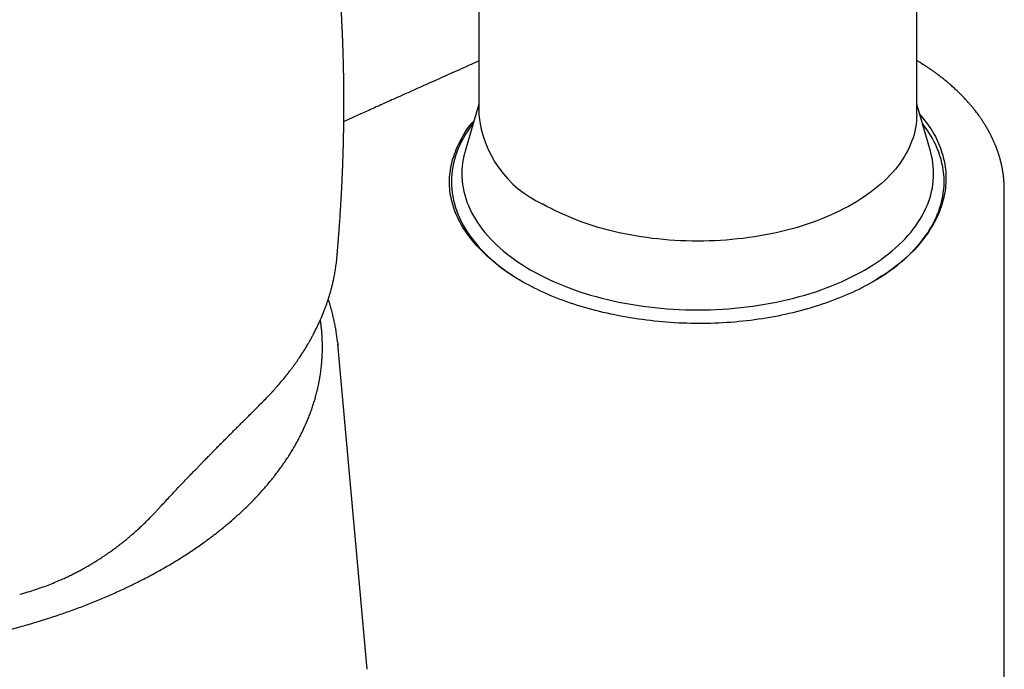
# Model space of a CAD drawing. Header units: millimetres. Extents: x 8 to 821, y 12 to 831.
# Tile 8 of 19: x 749 to 794, y 205 to 235. Entities that reach past the tile are written whole.
import ezdxf

# ---------------------------------------------------------------- set-up
doc = ezdxf.new("R2010")
doc.units = ezdxf.units.MM

msp = doc.modelspace()

# ---------------------------------------------------------------- linework, layer by layer
at = {"color": 7, "linetype": 'Continuous', "lineweight": 30}
for p, q in [((769.834, 322.088), (769.834, 230.635)), ((789.834, 230.635), (789.834, 322.088)), ((769.834, 231.117), (769.209, 228.971)), ((790.458, 228.971), (789.834, 231.117)), ((793.809, 227.234), (793.809, 227.213)), ((793.834, 197.088), (793.834, 227.213)), ((763.351, 224.125), (763.353, 224.139)), ((764.744, 205.312), (763.393, 220.159)), ((755.006, 212.426), (755.346, 212.788))]:
    msp.add_line(p, q, dxfattribs=at)
at = {"color": 7, "linetype": 'Continuous', "lineweight": 30, "flags": 128}
for points in [[(769.58, 230.245), (769.556, 230.215), (769.44, 230.058), (769.331, 229.9), (769.229, 229.741), (769.134, 229.58), (769.047, 229.418), (768.967, 229.254), (768.894, 229.089), (768.829, 228.923), (768.772, 228.757), (768.722, 228.589), (768.68, 228.421), (768.645, 228.252), (768.618, 228.083), (768.599, 227.913), (768.587, 227.743), (768.584, 227.573), (768.587, 227.403), (768.599, 227.233), (768.618, 227.063), (768.645, 226.894), (768.68, 226.725), (768.722, 226.557), (768.772, 226.39), (768.829, 226.223), (768.894, 226.057), (768.967, 225.892), (769.047, 225.729), (769.134, 225.566), (769.229, 225.405), (769.331, 225.246), (769.44, 225.088), (769.556, 224.931), (769.68, 224.777), (769.81, 224.625), (769.947, 224.474), (770.091, 224.326), (770.241, 224.18), (770.399, 224.036), (770.562, 223.895), (770.732, 223.756), (770.908, 223.619), (771.091, 223.486), (771.279, 223.355), (771.473, 223.227), (771.673, 223.103), (771.877, 222.981)], [(789.834, 230.635), (789.83, 230.484), (789.82, 230.333), (789.803, 230.182), (789.779, 230.032), (789.748, 229.882), (789.711, 229.732), (789.666, 229.583), (789.615, 229.435), (789.557, 229.287), (789.493, 229.141), (789.422, 228.996), (789.344, 228.851), (789.26, 228.708), (789.169, 228.566), (789.072, 228.426), (788.969, 228.287), (788.859, 228.15), (788.744, 228.014), (788.622, 227.881), (788.494, 227.749), (788.36, 227.619), (788.22, 227.491), (788.075, 227.365), (787.924, 227.242), (787.767, 227.121), (787.605, 227.002), (787.438, 226.886), (787.265, 226.772), (787.087, 226.661), (786.905, 226.553), (786.717, 226.448), (786.525, 226.345), (786.328, 226.245), (786.127, 226.149), (785.921, 226.055), (785.711, 225.965), (785.498, 225.878), (785.28, 225.794), (785.059, 225.713), (784.834, 225.636), (784.605, 225.562), (784.374, 225.491), (784.139, 225.425), (783.901, 225.361), (783.66, 225.302), (783.417, 225.246), (783.172, 225.193), (782.924, 225.145), (782.674, 225.1), (782.422, 225.059), (782.168, 225.022), (781.913, 224.988), (781.656, 224.959), (781.398, 224.933), (781.139, 224.912), (780.879, 224.894), (780.618, 224.88), (780.357, 224.87), (780.095, 224.864), (779.834, 224.862), (779.572, 224.864), (779.31, 224.87), (779.049, 224.88), (778.788, 224.894), (778.528, 224.912), (778.269, 224.933), (778.011, 224.959), (777.755, 224.988), (777.499, 225.022), (777.245, 225.059), (776.993, 225.1), (776.743, 225.145), (776.496, 225.193), (776.25, 225.246), (776.007, 225.302), (775.766, 225.361), (775.529, 225.425), (775.294, 225.491), (775.062, 225.562), (774.834, 225.636), (774.609, 225.713), (774.387, 225.794), (774.17, 225.878), (773.956, 225.965), (773.746, 226.055), (773.54, 226.149), (773.339, 226.245), (773.142, 226.345), (772.95, 226.448), (772.763, 226.553)], [(787.79, 222.981), (787.994, 223.103), (788.194, 223.227), (788.388, 223.355), (788.577, 223.486), (788.759, 223.619), (788.935, 223.756), (789.105, 223.895), (789.269, 224.036), (789.426, 224.18), (789.576, 224.326), (789.72, 224.474), (789.857, 224.625), (789.988, 224.777), (790.111, 224.931), (790.227, 225.088), (790.336, 225.246), (790.438, 225.405), (790.533, 225.566), (790.62, 225.729), (790.7, 225.892), (790.773, 226.057), (790.838, 226.223), (790.895, 226.39), (790.945, 226.557), (790.987, 226.725), (791.022, 226.894), (791.049, 227.063), (791.068, 227.233), (791.08, 227.403), (791.084, 227.573), (791.08, 227.743), (791.068, 227.913), (791.049, 228.083), (791.022, 228.252), (790.987, 228.421), (790.945, 228.589), (790.895, 228.757), (790.838, 228.923), (790.773, 229.089), (790.7, 229.254), (790.62, 229.418), (790.533, 229.58), (790.438, 229.741), (790.336, 229.9), (790.227, 230.058), (790.111, 230.215), (790.087, 230.245)], [(769.209, 228.971), (769.193, 228.913), (769.152, 228.752), (769.119, 228.591), (769.093, 228.429), (769.075, 228.266), (769.064, 228.103), (769.06, 227.941), (769.064, 227.778), (769.075, 227.615), (769.093, 227.453), (769.119, 227.29), (769.152, 227.129), (769.193, 226.968), (769.241, 226.807), (769.296, 226.647), (769.358, 226.489), (769.427, 226.331), (769.504, 226.174), (769.587, 226.019), (769.678, 225.864), (769.776, 225.712), (769.88, 225.561), (769.992, 225.411), (770.11, 225.263), (770.234, 225.117), (770.366, 224.973), (770.504, 224.831), (770.648, 224.691), (770.798, 224.553), (770.955, 224.418), (771.118, 224.285), (771.286, 224.154), (771.461, 224.027), (771.641, 223.901), (771.827, 223.779), (772.019, 223.659), (772.216, 223.543), (772.418, 223.429), (772.625, 223.319), (772.837, 223.211), (773.054, 223.107), (773.275, 223.006), (773.501, 222.909), (773.731, 222.815), (773.966, 222.725), (774.205, 222.638), (774.447, 222.554), (774.693, 222.475), (774.943, 222.399), (775.196, 222.327), (775.452, 222.259), (775.711, 222.195), (775.973, 222.134), (776.237, 222.078), (776.504, 222.026), (776.774, 221.977), (777.045, 221.933), (777.319, 221.893), (777.594, 221.857), (777.87, 221.825), (778.148, 221.798), (778.427, 221.774), (778.707, 221.755), (778.988, 221.74), (779.27, 221.73), (779.552, 221.723), (779.834, 221.721), (780.116, 221.723), (780.397, 221.73), (780.679, 221.74), (780.96, 221.755), (781.24, 221.774), (781.519, 221.798), (781.797, 221.825), (782.074, 221.857), (782.349, 221.893), (782.622, 221.933), (782.893, 221.977), (783.163, 222.026), (783.43, 222.078), (783.694, 222.134), (783.956, 222.195), (784.216, 222.259), (784.472, 222.327), (784.725, 222.399), (784.974, 222.475), (785.22, 222.554), (785.463, 222.638), (785.701, 222.725), (785.936, 222.815), (786.166, 222.909), (786.392, 223.006), (786.614, 223.107), (786.83, 223.211), (787.042, 223.319), (787.25, 223.429), (787.452, 223.543), (787.648, 223.659), (787.84, 223.779), (788.026, 223.901), (788.206, 224.027), (788.381, 224.154), (788.55, 224.285), (788.712, 224.418), (788.869, 224.553), (789.019, 224.691), (789.164, 224.831), (789.302, 224.973), (789.433, 225.117), (789.558, 225.263), (789.676, 225.411), (789.787, 225.561), (789.891, 225.712), (789.989, 225.864), (790.08, 226.019), (790.163, 226.174), (790.24, 226.331), (790.309, 226.489), (790.372, 226.647), (790.427, 226.807), (790.474, 226.968), (790.515, 227.129), (790.548, 227.29), (790.574, 227.453), (790.592, 227.615), (790.603, 227.778), (790.607, 227.941), (790.603, 228.103), (790.592, 228.266), (790.574, 228.429), (790.548, 228.591), (790.515, 228.752), (790.474, 228.913), (790.458, 228.971)], [(763.381, 220.28), (763.393, 220.157), (763.403, 220.046)]]:
    msp.add_lwpolyline(points, dxfattribs=at)
at = {"color": 7, "linetype": 'Continuous', "lineweight": 30}
msp.add_arc((774.842, 231.137), 5.033, 185.7216, 245.5985, dxfattribs=at)
for points, knots in [([(763.358, 224.138), (763.358, 224.139), (763.361, 224.167), (763.366, 224.222), (763.373, 224.306), (763.381, 224.393), (763.389, 224.487), (763.397, 224.589), (763.406, 224.693), (763.415, 224.798), (763.424, 224.916), (763.434, 225.045), (763.444, 225.174), (763.453, 225.291), (763.462, 225.404), (763.471, 225.525), (763.479, 225.647), (763.489, 225.778), (763.498, 225.918), (763.508, 226.059), (763.516, 226.192), (763.524, 226.312), (763.531, 226.427), (763.538, 226.546), (763.544, 226.646), (763.549, 226.727), (763.552, 226.788), (763.556, 226.855), (763.559, 226.918), (763.562, 226.972), (763.565, 227.012), (763.567, 227.049), (763.569, 227.096), (763.572, 227.157), (763.576, 227.233), (763.58, 227.311), (763.584, 227.389), (763.587, 227.461), (763.591, 227.526), (763.593, 227.583), (763.596, 227.635), (763.598, 227.681), (763.599, 227.721), (763.601, 227.756), (763.603, 227.795), (763.605, 227.841), (763.607, 227.891), (763.609, 227.942), (763.611, 227.989), (763.614, 228.049), (763.616, 228.123), (763.62, 228.215), (763.624, 228.306), (763.627, 228.399), (763.63, 228.494), (763.634, 228.596), (763.637, 228.702), (763.641, 228.805), (763.644, 228.904), (763.646, 229), (763.649, 229.094), (763.651, 229.185), (763.654, 229.277), (763.657, 229.396), (763.66, 229.538), (763.663, 229.704), (763.666, 229.864), (763.668, 230.018), (763.671, 230.166), (763.672, 230.322), (763.674, 230.467), (763.675, 230.595), (763.676, 230.7), (763.676, 230.808), (763.677, 230.919), (763.677, 231.033), (763.677, 231.138), (763.677, 231.234), (763.677, 231.325), (763.677, 231.42), (763.676, 231.527), (763.676, 231.64), (763.675, 231.754), (763.674, 231.869), (763.673, 231.984), (763.671, 232.099), (763.67, 232.213), (763.668, 232.336), (763.666, 232.45), (763.664, 232.553), (763.663, 232.634), (763.661, 232.708), (763.66, 232.772), (763.659, 232.829), (763.657, 232.884), (763.656, 232.954), (763.654, 233.044), (763.651, 233.156), (763.648, 233.262), (763.645, 233.358), (763.643, 233.44), (763.64, 233.519), (763.638, 233.595), (763.635, 233.668), (763.633, 233.74), (763.63, 233.81), (763.628, 233.884), (763.625, 233.962), (763.622, 234.048), (763.618, 234.14), (763.614, 234.236), (763.61, 234.328), (763.607, 234.414), (763.603, 234.499), (763.599, 234.581), (763.595, 234.665), (763.591, 234.752), (763.585, 234.863), (763.579, 234.995), (763.571, 235.145), (763.563, 235.295), (763.554, 235.447), (763.546, 235.59), (763.537, 235.726), (763.529, 235.85), (763.522, 235.967), (763.515, 236.072), (763.508, 236.177), (763.5, 236.293), (763.49, 236.429), (763.48, 236.572), (763.469, 236.716), (763.458, 236.863), (763.446, 237.018), (763.435, 237.154), (763.425, 237.268), (763.418, 237.356), (763.41, 237.443), (763.403, 237.524), (763.397, 237.595), (763.392, 237.657), (763.386, 237.716), (763.38, 237.783), (763.373, 237.863), (763.364, 237.957), (763.355, 238.06), (763.344, 238.177), (763.331, 238.301), (763.318, 238.434), (763.305, 238.563), (763.293, 238.685), (763.281, 238.795), (763.271, 238.892), (763.261, 238.983), (763.251, 239.076), (763.24, 239.179), (763.227, 239.293), (763.213, 239.421), (763.199, 239.535), (763.188, 239.628), (763.181, 239.694), (763.174, 239.751), (763.168, 239.798), (763.164, 239.836), (763.16, 239.869), (763.156, 239.904), (763.15, 239.947), (763.144, 240.003), (763.135, 240.069), (763.126, 240.145), (763.116, 240.224), (763.107, 240.301), (763.097, 240.374), (763.088, 240.443), (763.077, 240.53), (763.064, 240.629), (763.05, 240.739), (763.037, 240.832), (763.026, 240.911), (763.017, 240.981), (763.007, 241.052), (762.996, 241.132), (762.983, 241.224), (762.969, 241.325), (762.954, 241.433), (762.936, 241.553), (762.917, 241.688), (762.895, 241.835), (762.873, 241.98), (762.852, 242.116), (762.833, 242.239), (762.816, 242.349), (762.8, 242.449), (762.785, 242.546), (762.769, 242.646), (762.751, 242.755), (762.732, 242.875), (762.71, 243.006), (762.689, 243.133), (762.668, 243.254), (762.649, 243.367), (762.63, 243.479), (762.612, 243.583), (762.597, 243.668), (762.585, 243.732), (762.577, 243.781), (762.568, 243.828), (762.559, 243.878), (762.544, 243.962), (762.523, 244.081), (762.494, 244.237), (762.463, 244.403), (762.43, 244.578), (762.401, 244.732), (762.375, 244.863), (762.355, 244.969), (762.334, 245.077), (762.313, 245.182), (762.294, 245.276), (762.278, 245.353), (762.267, 245.408), (762.26, 245.444), (762.254, 245.472), (762.248, 245.505), (762.239, 245.548), (762.228, 245.603), (762.214, 245.669), (762.199, 245.743), (762.172, 245.873), (762.135, 246.049), (762.09, 246.258), (762.049, 246.445), (762.013, 246.61), (761.98, 246.759), (761.952, 246.884), (761.929, 246.985), (761.911, 247.066), (761.897, 247.127), (761.886, 247.172), (761.879, 247.204), (761.872, 247.234), (761.864, 247.268), (761.854, 247.311), (761.841, 247.371), (761.822, 247.449), (761.8, 247.545), (761.773, 247.657), (761.754, 247.741), (761.742, 247.787), (761.742, 247.79)], [0, 0, 0, 0, 0.0001208, 0.0033752, 0.0067668, 0.0105127, 0.0141211, 0.0182723, 0.0230481, 0.0269324, 0.0311356, 0.0376193, 0.0427695, 0.0470677, 0.0520775, 0.0567199, 0.0619362, 0.0670778, 0.0728623, 0.0791528, 0.0844728, 0.0892943, 0.0939272, 0.0987324, 0.1039858, 0.1062808, 0.1087438, 0.1115116, 0.114503, 0.1165366, 0.1181817, 0.1195124, 0.1210879, 0.1239453, 0.1271099, 0.1304048, 0.1336555, 0.1367899, 0.139307, 0.1416564, 0.1438131, 0.1457705, 0.1473671, 0.1486994, 0.1501843, 0.1521497, 0.1543593, 0.1564455, 0.158404, 0.1602408, 0.1638989, 0.1675402, 0.1715732, 0.1752272, 0.1790458, 0.1833162, 0.1878712, 0.1921916, 0.1960975, 0.2001518, 0.2041632, 0.2077652, 0.2114326, 0.2155731, 0.2225269, 0.229102, 0.2362623, 0.2423378, 0.2483141, 0.2546872, 0.2616766, 0.2663816, 0.2706467, 0.2748281, 0.2797318, 0.2845835, 0.2890074, 0.2928679, 0.2964665, 0.3003803, 0.3048216, 0.309712, 0.3145027, 0.3190519, 0.3241026, 0.3288784, 0.3334477, 0.3383723, 0.3442228, 0.3477573, 0.3513, 0.3543851, 0.3569815, 0.3592965, 0.3615902, 0.3638693, 0.3680484, 0.3727968, 0.377958, 0.3812817, 0.3848571, 0.3882898, 0.3911741, 0.394435, 0.39738, 0.4002142, 0.4032681, 0.4066502, 0.4100529, 0.4140634, 0.4182268, 0.4220762, 0.425668, 0.4290617, 0.432753, 0.4360228, 0.4395717, 0.4437253, 0.4500934, 0.4561776, 0.4625494, 0.4690168, 0.4754096, 0.4806629, 0.4861267, 0.4910494, 0.4954409, 0.499383, 0.5043674, 0.510249, 0.5165284, 0.522416, 0.5285168, 0.5351145, 0.5420136, 0.545812, 0.549556, 0.5532459, 0.5567776, 0.5598301, 0.562381, 0.5645594, 0.5673898, 0.5708121, 0.5748258, 0.5793397, 0.5838739, 0.5895845, 0.5952139, 0.6007622, 0.6060697, 0.6107678, 0.6148424, 0.6184822, 0.6224196, 0.6267403, 0.6315813, 0.637017, 0.6430468, 0.6461814, 0.6490097, 0.6514332, 0.653452, 0.6550664, 0.6562834, 0.6576525, 0.6595182, 0.6618804, 0.6647388, 0.6680906, 0.6715524, 0.6748488, 0.6779798, 0.6809456, 0.6837463, 0.6890795, 0.6937111, 0.6978526, 0.7010374, 0.703905, 0.7068143, 0.7102406, 0.7141856, 0.7186253, 0.7232715, 0.7280391, 0.7342051, 0.7405626, 0.7470122, 0.7529273, 0.7581988, 0.762881, 0.7671205, 0.7711912, 0.775385, 0.7800745, 0.7852604, 0.79094, 0.7971106, 0.8017488, 0.8066298, 0.8117233, 0.8163393, 0.8201905, 0.8226804, 0.8246988, 0.8266115, 0.8287862, 0.8312225, 0.837496, 0.8442724, 0.8515199, 0.8591702, 0.8670844, 0.8716397, 0.8762765, 0.8809948, 0.8857547, 0.88993, 0.8933053, 0.8958813, 0.8970833, 0.898084, 0.8994907, 0.9013966, 0.9038016, 0.9067054, 0.9100713, 0.9134808, 0.9237051, 0.9331851, 0.941022, 0.9482675, 0.9548535, 0.9607327, 0.9646624, 0.9681989, 0.9713584, 0.9727724, 0.9741532, 0.9755008, 0.9768306, 0.9785781, 0.9812555, 0.9846996, 0.9889096, 0.9938847, 0.9996241, 1, 1, 1, 1]), ([(769.834, 233.08), (769.718, 233.029), (769.45, 232.91), (769.035, 232.725), (768.602, 232.531), (768.189, 232.347), (767.799, 232.173), (767.421, 232.003), (767.055, 231.84), (766.69, 231.676), (766.325, 231.512), (765.963, 231.349), (765.616, 231.194), (765.285, 231.045), (764.969, 230.903), (764.67, 230.768), (764.386, 230.639), (764.126, 230.522), (763.89, 230.416), (763.743, 230.349), (763.672, 230.317)], [0, 0, 0, 0, 0.056078, 0.129967, 0.201557, 0.266949, 0.330298, 0.391603, 0.450864, 0.508082, 0.569528, 0.62843, 0.684787, 0.738599, 0.789867, 0.838591, 0.88477, 0.928406, 0.965343, 1, 1, 1, 1]), ([(793.833, 227.22), (793.832, 227.292), (793.83, 227.434), (793.817, 227.639), (793.8, 227.802), (793.784, 227.926), (793.772, 228.012), (793.759, 228.091), (793.746, 228.161), (793.735, 228.218), (793.726, 228.264), (793.719, 228.299), (793.712, 228.329), (793.705, 228.361), (793.696, 228.401), (793.683, 228.457), (793.665, 228.526), (793.645, 228.602), (793.624, 228.676), (793.603, 228.748), (793.581, 228.818), (793.559, 228.884), (793.539, 228.944), (793.521, 228.996), (793.506, 229.038), (793.494, 229.072), (793.482, 229.104), (793.468, 229.14), (793.451, 229.184), (793.43, 229.237), (793.404, 229.298), (793.376, 229.366), (793.345, 229.436), (793.316, 229.499), (793.291, 229.553), (793.272, 229.593), (793.255, 229.626), (793.238, 229.661), (793.217, 229.704), (793.188, 229.76), (793.153, 229.827), (793.113, 229.9), (793.071, 229.976), (793.029, 230.049), (792.987, 230.119), (792.946, 230.187), (792.907, 230.249), (792.872, 230.304), (792.845, 230.345), (792.822, 230.38), (792.8, 230.413), (792.774, 230.451), (792.743, 230.496), (792.707, 230.547), (792.616, 230.674), (792.516, 230.806), (792.408, 230.94), (792.352, 231.007), (792.299, 231.071), (792.249, 231.128), (792.208, 231.175), (792.176, 231.212), (792.15, 231.24), (792.123, 231.269), (792.091, 231.305), (792.044, 231.356), (791.983, 231.42), (791.913, 231.493), (791.841, 231.565), (791.769, 231.636), (791.697, 231.705), (791.626, 231.772), (791.526, 231.865), (791.397, 231.98), (791.24, 232.113), (791.089, 232.238), (790.943, 232.353), (790.805, 232.458), (790.674, 232.555), (790.549, 232.644), (790.424, 232.731), (790.243, 232.854), (790.08, 232.959), (789.938, 233.047), (789.883, 233.081), (789.849, 233.102), (789.834, 233.111)], [0, 0, 0, 0, 0.030731, 0.060848, 0.090353, 0.104062, 0.117609, 0.130004, 0.140839, 0.150113, 0.156648, 0.162096, 0.166457, 0.17059, 0.176653, 0.184751, 0.19639, 0.208001, 0.2193, 0.230285, 0.241149, 0.251574, 0.260855, 0.26887, 0.275618, 0.280033, 0.284662, 0.290361, 0.29713, 0.304917, 0.315194, 0.325828, 0.336818, 0.348016, 0.355732, 0.362122, 0.367187, 0.37145, 0.378662, 0.387622, 0.398326, 0.410536, 0.422792, 0.434851, 0.446039, 0.45705, 0.46771, 0.476685, 0.483698, 0.488308, 0.493636, 0.500029, 0.507488, 0.51601, 0.525511, 0.571137, 0.582737, 0.594336, 0.605719, 0.615798, 0.624416, 0.630163, 0.635008, 0.63949, 0.645672, 0.653759, 0.666611, 0.679896, 0.692951, 0.705776, 0.718371, 0.730735, 0.742869, 0.769517, 0.794826, 0.818754, 0.841304, 0.862477, 0.881933, 0.900113, 0.918085, 0.936285, 0.977873, 0.986175, 0.993956, 1, 1, 1, 1]), ([(788.601, 223.501), (788.275, 223.285), (787.623, 222.855), (786.466, 222.311), (785.202, 221.856), (783.85, 221.498), (782.438, 221.249), (780.987, 221.111), (779.514, 221.085), (778.035, 221.173), (776.576, 221.373), (775.168, 221.673), (773.846, 222.073), (772.638, 222.567), (771.553, 223.146), (770.608, 223.805), (769.819, 224.532), (769.194, 225.308), (768.757, 226.119), (768.517, 226.949), (768.472, 227.79), (768.622, 228.632), (768.983, 229.455), (769.316, 230.032), (769.58, 230.313), (769.608, 230.343)], [0, 0, 0, 0, 0.045194, 0.090304, 0.1361, 0.181645, 0.226449, 0.271277, 0.316096, 0.360938, 0.40659, 0.452378, 0.49727, 0.542074, 0.586934, 0.63181, 0.677515, 0.723247, 0.76824, 0.813301, 0.85824, 0.903222, 0.949032, 0.99458, 1, 1, 1, 1]), ([(789.971, 230.643), (790.138, 230.444), (790.52, 229.986), (790.906, 229.218), (791.149, 228.366), (791.196, 227.501), (791.047, 226.636), (790.704, 225.784), (790.182, 224.964), (789.494, 224.19), (788.899, 223.731), (788.601, 223.501)], [0, 0, 0, 0, 0.087875, 0.201061, 0.314429, 0.42763, 0.54086, 0.656077, 0.771757, 0.885744, 1, 1, 1, 1]), ([(759.937, 217.492), (759.967, 217.522), (760.024, 217.579), (760.104, 217.661), (760.173, 217.732), (760.231, 217.794), (760.28, 217.845), (760.317, 217.884), (760.343, 217.913), (760.362, 217.933), (760.377, 217.95), (760.392, 217.966), (760.408, 217.983), (760.428, 218.005), (760.451, 218.03), (760.479, 218.061), (760.515, 218.101), (760.561, 218.152), (760.615, 218.214), (760.673, 218.279), (760.778, 218.401), (760.925, 218.576), (761.068, 218.755), (761.166, 218.88), (761.221, 218.952), (761.272, 219.019), (761.317, 219.08), (761.356, 219.132), (761.388, 219.176), (761.414, 219.212), (761.437, 219.244), (761.462, 219.279), (761.492, 219.321), (761.545, 219.396), (761.619, 219.503), (761.714, 219.645), (761.812, 219.796), (761.913, 219.957), (761.992, 220.087), (762.049, 220.184), (762.083, 220.243), (762.113, 220.295), (762.137, 220.338), (762.157, 220.373), (762.172, 220.4), (762.185, 220.425), (762.201, 220.453), (762.22, 220.489), (762.244, 220.533), (762.293, 220.624), (762.365, 220.763), (762.438, 220.911), (762.493, 221.026), (762.529, 221.105), (762.564, 221.182), (762.596, 221.253), (762.623, 221.314), (762.645, 221.364), (762.662, 221.405), (762.673, 221.432), (762.682, 221.453), (762.689, 221.471), (762.699, 221.495), (762.712, 221.526), (762.733, 221.577), (762.76, 221.646), (762.792, 221.729), (762.823, 221.81), (762.851, 221.886), (762.877, 221.96), (762.9, 222.024), (762.919, 222.079), (762.934, 222.127), (762.951, 222.175), (762.967, 222.226), (762.983, 222.276), (762.998, 222.323), (763.01, 222.364), (763.02, 222.396), (763.027, 222.419), (763.032, 222.436), (763.036, 222.45), (763.041, 222.466), (763.046, 222.486), (763.055, 222.515), (763.066, 222.556), (763.081, 222.61), (763.099, 222.674), (763.119, 222.751), (763.141, 222.838), (763.164, 222.933), (763.187, 223.032), (763.218, 223.176), (763.256, 223.368), (763.297, 223.611), (763.332, 223.865), (763.35, 224.038), (763.359, 224.126)], [0, 0, 0, 0, 0.015216, 0.028746, 0.040595, 0.050767, 0.059265, 0.066092, 0.070117, 0.073203, 0.076254, 0.078324, 0.081113, 0.084623, 0.088851, 0.093798, 0.099463, 0.108425, 0.118734, 0.129539, 0.140243, 0.177653, 0.213796, 0.225564, 0.237164, 0.247852, 0.257311, 0.265542, 0.272545, 0.278024, 0.282467, 0.287577, 0.294156, 0.302155, 0.322261, 0.344146, 0.36759, 0.392051, 0.417508, 0.427093, 0.436223, 0.444069, 0.450626, 0.455891, 0.459866, 0.462908, 0.467025, 0.472379, 0.478971, 0.486737, 0.512959, 0.541023, 0.552555, 0.564374, 0.576262, 0.586842, 0.59587, 0.603345, 0.609265, 0.613628, 0.615647, 0.618238, 0.621772, 0.626251, 0.631676, 0.644119, 0.656504, 0.668233, 0.679304, 0.689748, 0.700448, 0.707062, 0.713904, 0.720974, 0.728272, 0.735798, 0.742988, 0.748925, 0.753597, 0.756866, 0.758994, 0.760794, 0.763141, 0.766035, 0.769476, 0.775987, 0.783847, 0.793054, 0.804412, 0.817314, 0.831416, 0.845783, 0.860362, 0.893671, 0.928044, 0.963485, 1, 1, 1, 1]), ([(763.38, 220.285), (763.375, 220.335), (763.362, 220.457), (763.335, 220.651), (763.301, 220.866), (763.261, 221.082), (763.215, 221.296), (763.164, 221.511), (763.108, 221.725), (763.047, 221.939), (762.997, 222.099), (762.967, 222.188), (762.961, 222.206)], [0, 0, 0, 0, 0.077259, 0.188817, 0.300413, 0.412056, 0.523752, 0.635509, 0.747331, 0.859225, 0.971195, 1, 1, 1, 1]), ([(714.274, 218.325), (714.276, 218.319), (714.29, 218.243), (714.324, 218.097), (714.375, 217.888), (714.433, 217.679), (714.495, 217.47), (714.563, 217.262), (714.636, 217.054), (714.715, 216.848), (714.799, 216.641), (714.888, 216.436), (714.982, 216.231), (715.082, 216.027), (715.187, 215.824), (715.297, 215.622), (715.412, 215.421), (715.532, 215.221), (715.658, 215.022), (715.789, 214.825), (715.924, 214.628), (716.065, 214.432), (716.211, 214.238), (716.362, 214.045), (716.517, 213.854), (716.678, 213.664), (716.843, 213.475), (717.014, 213.288), (717.189, 213.102), (717.369, 212.918), (717.553, 212.735), (717.742, 212.555), (717.936, 212.375), (718.135, 212.198), (718.338, 212.022), (718.545, 211.849), (718.757, 211.677), (718.973, 211.506), (719.194, 211.338), (719.418, 211.172), (719.647, 211.008), (719.881, 210.846), (720.118, 210.686), (720.359, 210.528), (720.605, 210.372), (720.854, 210.218), (721.108, 210.067), (721.365, 209.918), (721.626, 209.771), (721.89, 209.626), (722.158, 209.484), (722.43, 209.344), (722.706, 209.207), (722.985, 209.072), (723.267, 208.939), (723.553, 208.809), (723.841, 208.682), (724.134, 208.557), (724.429, 208.434), (724.727, 208.314), (725.029, 208.197), (725.333, 208.082), (725.641, 207.97), (725.951, 207.861), (726.264, 207.755), (726.579, 207.651), (726.897, 207.55), (727.218, 207.451), (727.541, 207.356), (727.867, 207.263), (728.195, 207.173), (728.525, 207.087), (728.857, 207.002), (729.192, 206.921), (729.528, 206.843), (729.866, 206.768), (730.207, 206.695), (730.549, 206.626), (730.893, 206.559), (731.238, 206.496), (731.586, 206.435), (731.934, 206.378), (732.284, 206.323), (732.636, 206.272), (732.988, 206.224), (733.342, 206.178), (733.697, 206.136), (734.053, 206.097), (734.41, 206.061), (734.768, 206.028), (735.127, 205.998), (735.486, 205.971), (735.846, 205.948), (736.207, 205.927), (736.568, 205.91), (736.929, 205.896), (737.291, 205.885), (737.653, 205.877), (738.015, 205.872), (738.378, 205.87), (738.74, 205.871), (739.102, 205.876), (739.464, 205.883), (739.826, 205.894), (740.188, 205.908), (740.549, 205.925), (740.909, 205.945), (741.269, 205.969), (741.629, 205.995), (741.988, 206.025), (742.346, 206.057), (742.703, 206.093), (743.059, 206.132), (743.414, 206.174), (743.768, 206.219), (744.121, 206.267), (744.472, 206.318), (744.822, 206.372), (745.171, 206.429), (745.518, 206.489), (745.864, 206.552), (746.208, 206.618), (746.551, 206.688), (746.891, 206.76), (747.23, 206.835), (747.566, 206.913), (747.901, 206.994), (748.234, 207.077), (748.564, 207.164), (748.892, 207.253), (749.218, 207.346), (749.541, 207.441), (749.862, 207.539), (750.181, 207.64), (750.497, 207.743), (750.81, 207.849), (751.12, 207.958), (751.428, 208.07), (751.733, 208.184), (752.034, 208.301), (752.333, 208.421), (752.629, 208.543), (752.921, 208.668), (753.211, 208.795), (753.497, 208.925), (753.779, 209.057), (754.059, 209.192), (754.334, 209.329), (754.607, 209.469), (754.875, 209.611), (755.14, 209.755), (755.402, 209.902), (755.659, 210.051), (755.913, 210.202), (756.163, 210.355), (756.409, 210.511), (756.651, 210.669), (756.888, 210.829), (757.122, 210.99), (757.352, 211.154), (757.577, 211.32), (757.798, 211.488), (758.015, 211.658), (758.227, 211.83), (758.435, 212.004), (758.639, 212.179), (758.838, 212.357), (759.032, 212.536), (759.222, 212.717), (759.407, 212.899), (759.587, 213.083), (759.763, 213.269), (759.934, 213.456), (760.1, 213.645), (760.261, 213.835), (760.417, 214.026), (760.569, 214.219), (760.715, 214.413), (760.857, 214.609), (760.993, 214.806), (761.124, 215.004), (761.25, 215.203), (761.371, 215.403), (761.487, 215.604), (761.598, 215.806), (761.703, 216.009), (761.804, 216.213), (761.899, 216.418), (761.988, 216.624), (762.073, 216.83), (762.152, 217.037), (762.226, 217.245), (762.294, 217.453), (762.357, 217.662), (762.415, 217.871), (762.467, 218.081), (762.514, 218.291), (762.556, 218.502), (762.592, 218.713), (762.623, 218.924), (762.648, 219.135), (762.668, 219.347), (762.683, 219.558), (762.692, 219.77), (762.696, 219.982), (762.694, 220.194), (762.687, 220.405), (762.674, 220.617), (762.657, 220.829), (762.633, 221.04), (762.614, 221.186), (762.602, 221.261), (762.601, 221.266)], [0, 0, 0, 0, 0.000388, 0.005148, 0.00991, 0.014674, 0.01944, 0.024208, 0.028978, 0.03375, 0.038525, 0.043303, 0.048083, 0.052865, 0.057649, 0.062436, 0.067226, 0.072017, 0.076811, 0.081607, 0.086405, 0.091205, 0.096007, 0.10081, 0.105615, 0.110422, 0.11523, 0.120039, 0.12485, 0.129661, 0.134474, 0.139287, 0.144101, 0.148916, 0.153732, 0.158548, 0.163364, 0.168181, 0.172999, 0.177816, 0.182634, 0.187452, 0.19227, 0.197089, 0.201907, 0.206725, 0.211543, 0.216362, 0.22118, 0.225998, 0.230815, 0.235633, 0.240451, 0.245268, 0.250085, 0.254902, 0.259719, 0.264535, 0.269352, 0.274168, 0.278983, 0.283799, 0.288614, 0.29343, 0.298244, 0.303059, 0.307874, 0.312688, 0.317502, 0.322316, 0.327129, 0.331943, 0.336756, 0.341569, 0.346381, 0.351194, 0.356006, 0.360819, 0.365631, 0.370443, 0.375254, 0.380066, 0.384878, 0.389689, 0.3945, 0.399311, 0.404122, 0.408933, 0.413744, 0.418555, 0.423365, 0.428176, 0.432986, 0.437797, 0.442607, 0.447418, 0.452228, 0.457038, 0.461849, 0.466659, 0.471469, 0.47628, 0.48109, 0.4859, 0.490711, 0.495521, 0.500331, 0.505142, 0.509952, 0.514763, 0.519574, 0.524384, 0.529195, 0.534006, 0.538817, 0.543628, 0.54844, 0.553251, 0.558062, 0.562874, 0.567686, 0.572498, 0.57731, 0.582122, 0.586935, 0.591748, 0.59656, 0.601373, 0.606187, 0.611, 0.615814, 0.620628, 0.625442, 0.630256, 0.635071, 0.639886, 0.644701, 0.649516, 0.654331, 0.659147, 0.663963, 0.66878, 0.673596, 0.678413, 0.68323, 0.688047, 0.692865, 0.697682, 0.7025, 0.707318, 0.712136, 0.716955, 0.721773, 0.726592, 0.731411, 0.73623, 0.741049, 0.745868, 0.750687, 0.755506, 0.760324, 0.765143, 0.769961, 0.77478, 0.779597, 0.784415, 0.789232, 0.794048, 0.798864, 0.803679, 0.808494, 0.813307, 0.81812, 0.822931, 0.827741, 0.83255, 0.837358, 0.842164, 0.846969, 0.851771, 0.856572, 0.861371, 0.866168, 0.870963, 0.875756, 0.880546, 0.885334, 0.89012, 0.894903, 0.899684, 0.904462, 0.909238, 0.914011, 0.918782, 0.923551, 0.928318, 0.933082, 0.937845, 0.942605, 0.947364, 0.952122, 0.956878, 0.961634, 0.966388, 0.971142, 0.975896, 0.98065, 0.985404, 0.990158, 0.994913, 0.999669, 1, 1, 1, 1]), ([(755.345, 212.788), (755.417, 212.866), (755.557, 213.017), (755.761, 213.236), (755.955, 213.442), (756.138, 213.636), (756.31, 213.816), (756.47, 213.984), (756.619, 214.14), (756.759, 214.285), (756.889, 214.42), (757.011, 214.545), (757.123, 214.661), (757.226, 214.766), (757.319, 214.861), (757.403, 214.948), (757.484, 215.031), (757.572, 215.121), (757.674, 215.223), (757.788, 215.34), (757.914, 215.467), (758.049, 215.604), (758.195, 215.751), (758.35, 215.907), (758.515, 216.072), (758.682, 216.239), (758.85, 216.408), (759.02, 216.577), (759.194, 216.751), (759.375, 216.931), (759.559, 217.115), (759.748, 217.303), (759.873, 217.428), (759.937, 217.492)], [0, 0, 0, 0, 0.042846, 0.083666, 0.122479, 0.1593, 0.19414, 0.226442, 0.256851, 0.285376, 0.312021, 0.337277, 0.360584, 0.381946, 0.401364, 0.418841, 0.435007, 0.452766, 0.474847, 0.499356, 0.526292, 0.555659, 0.587456, 0.621689, 0.65836, 0.697476, 0.73469, 0.773888, 0.815079, 0.858272, 0.903479, 0.950716, 1, 1, 1, 1]), ([(748.87, 208.739), (748.994, 208.773), (749.237, 208.84), (749.59, 208.951), (749.927, 209.067), (750.248, 209.188), (750.553, 209.312), (750.823, 209.429), (751.059, 209.539), (751.262, 209.637), (751.452, 209.733), (751.627, 209.826), (751.787, 209.913), (751.92, 209.988), (752.028, 210.05), (752.113, 210.1), (752.188, 210.145), (752.249, 210.183), (752.29, 210.208), (752.316, 210.224), (752.334, 210.235), (752.359, 210.25), (752.399, 210.276), (752.457, 210.312), (752.537, 210.363), (752.634, 210.427), (752.748, 210.503), (752.88, 210.593), (753.028, 210.698), (753.192, 210.817), (753.372, 210.952), (753.557, 211.096), (753.745, 211.247), (753.933, 211.406), (754.132, 211.578), (754.34, 211.766), (754.556, 211.97), (754.78, 212.191), (754.93, 212.346), (755.006, 212.426)], [0, 0, 0, 0, 0.053498, 0.105033, 0.154617, 0.202262, 0.247977, 0.291773, 0.324841, 0.356398, 0.385881, 0.413286, 0.438613, 0.461865, 0.476528, 0.490226, 0.502815, 0.512833, 0.5199, 0.522818, 0.525216, 0.529132, 0.534719, 0.544771, 0.557796, 0.573796, 0.592774, 0.614732, 0.639674, 0.667605, 0.698533, 0.732466, 0.763951, 0.797661, 0.833605, 0.871796, 0.912247, 0.954976, 1, 1, 1, 1])]:
    msp.add_open_spline(points, degree=3, knots=knots, dxfattribs=at)

doc.saveas('drawing.dxf')
